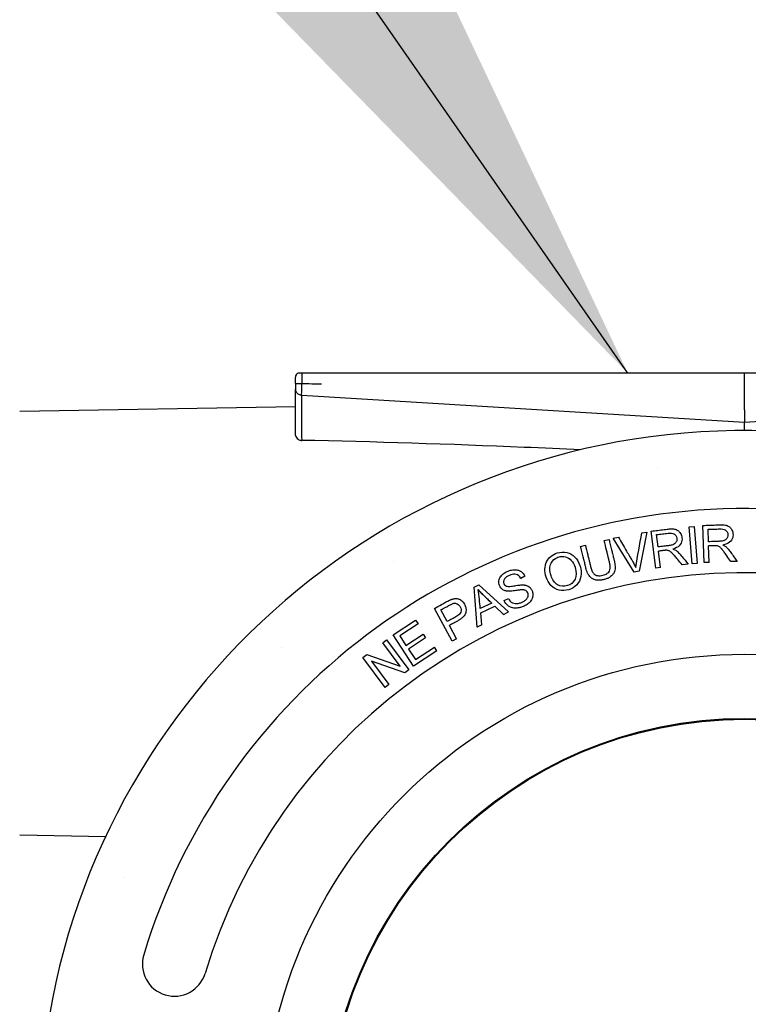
# Model space of a CAD drawing. Extents: x -89225 to 110569, y 13360 to 87647.
# Tile 109 of 256: x 25404 to 25461, y 30460 to 30537. Entities that reach past the tile are written whole.
import ezdxf

# ---------------------------------------------------------------- set-up
doc = ezdxf.new("R2010")
doc.units = 0
doc.layers.add('INSTALLATIE', color=6, linetype='Continuous')
doc.layers.add('INSTALLATIE @ 100', color=6, linetype='Continuous')
doc.styles.add('ISO', font='ISO.SHX')

# ---------------------------------------------------------------- blocks, each defined once
blk = doc.blocks.new('Beluchtingsinstallatie VAZ')
for p, q in [((1119330.739, -970359.858), (1119296.228, -970359.858)), ((1119330.739, -970360.157), (1119330.739, -970359.858)), ((1119365.251, -970359.858), (1119330.739, -970359.858)), ((1119330.739, -970362.723), (1119330.739, -970360.157)), ((1119330.739, -970363.724), (1119296.209, -970361.612)), ((1119365.27, -970361.612), (1119330.739, -970363.724)), ((1119274.222, -970362.84), (1119295.739, -970362.465)), ((1119330.739, -970362.723), (1119330.739, -970363.724)), ((1119330.739, -970364.344), (1119330.739, -970363.724)), ((1119326.426, -970371.849), (1119326.809, -970371.818)), ((1119326.658, -970374.743), (1119326.426, -970371.849)), ((1119326.809, -970371.818), (1119327.041, -970374.712)), ((1119327.605, -970374.645), (1119327.496, -970371.744)), ((1119320.506, -970372.737), (1119320.916, -970372.662)), ((1119323.118, -970372.258), (1119322.525, -970375.319)), ((1119322.733, -970372.329), (1119323.118, -970372.258)), ((1119323.818, -970375.073), (1119323.464, -970372.191)), ((1119324.002, -970373.421), (1119323.884, -970372.461)), ((1119327.93, -970373.015), (1119327.894, -970372.048)), ((1119317.959, -970373.377), (1119318.333, -970373.285)), ((1119319.8, -970372.925), (1119320.173, -970372.833)), ((1119322.132, -970375.391), (1119320.506, -970372.737)), ((1119327.991, -970374.631), (1119327.943, -970373.345)), ((1119324.2, -970375.026), (1119324.043, -970373.749)), ((1119326.351, -970374.761), (1119325.874, -970374.82)), ((1119327.041, -970374.712), (1119326.658, -970374.743)), ((1119327.991, -970374.631), (1119327.605, -970374.645)), ((1119330.155, -970374.55), (1119329.674, -970374.568)), ((1119313.614, -970375.706), (1119313.286, -970375.874)), ((1119322.525, -970375.319), (1119322.132, -970375.391)), ((1119324.2, -970375.026), (1119323.818, -970375.073)), ((1119309.648, -970376.568), (1119310.032, -970376.385)), ((1119310.032, -970376.385), (1119312.348, -970378.495)), ((1119309.898, -970379.667), (1119309.648, -970376.568)), ((1119311.031, -970377.806), (1119310.137, -970378.234)), ((1119310.169, -970378.565), (1119311.276, -970378.036)), ((1119311.276, -970378.036), (1119311.954, -970378.684)), ((1119312.002, -970377.61), (1119312.325, -970377.445)), ((1119307.956, -970380.762), (1119306.556, -970378.218)), ((1119307.56, -970379.245), (1119307.059, -970378.334)), ((1119310.266, -970379.492), (1119310.169, -970378.565)), ((1119311.954, -970378.684), (1119312.348, -970378.495)), ((1119303.34, -970380.287), (1119305.093, -970379.13)), ((1119305.282, -970379.417), (1119303.851, -970380.362)), ((1119305.093, -970379.13), (1119305.282, -970379.417)), ((1119308.293, -970380.577), (1119307.724, -970379.544)), ((1119310.266, -970379.492), (1119309.898, -970379.667)), ((1119304.94, -970382.71), (1119303.34, -970380.287)), ((1119303.851, -970380.362), (1119304.34, -970381.103)), ((1119304.34, -970381.103), (1119305.681, -970380.218)), ((1119305.681, -970380.218), (1119305.87, -970380.503)), ((1119302.526, -970380.891), (1119302.82, -970380.671)), ((1119303.894, -970382.719), (1119302.526, -970380.891)), ((1119302.82, -970380.671), (1119304.56, -970382.995)), ((1119305.87, -970380.503), (1119304.529, -970381.389)), ((1119308.293, -970380.577), (1119307.956, -970380.762)), ((1119300.98, -970382.049), (1119301.294, -970381.814)), ((1119301.294, -970381.814), (1119303.894, -970382.719)), ((1119304.529, -970381.389), (1119305.072, -970382.212)), ((1119306.747, -970381.516), (1119304.94, -970382.71)), ((1119305.072, -970382.212), (1119306.559, -970381.231)), ((1119306.747, -970381.516), (1119306.559, -970381.231)), ((1119302.72, -970384.373), (1119300.98, -970382.049)), ((1119301.645, -970382.325), (1119303.013, -970384.153)), ((1119304.244, -970383.231), (1119301.645, -970382.325)), ((1119304.56, -970382.995), (1119304.244, -970383.231)), ((1119303.013, -970384.153), (1119302.72, -970384.373)), ((1119274.222, -970395.875), (1119280.935, -970395.992))]:
    blk.add_line(p, q)
for radius in [37.564, 32.565, 32.5]:
    blk.add_circle((1119330.739, -970419.358), radius)
for centre, radius, start, end in [((1119330.739, -970419.358), 55.013, 281.03365, 260.525), ((1119330.745, -970419.398), 52.541, 97.42728, 97.42737), ((1119330.739, -970419.358), 48.929, 18.329, 163.22493), ((1119330.759, -970419.389), 52.537, 121.37988, 121.37994), ((1119330.739, -970419.358), 43.929, 18.329, 163.22493), ((1119330.671, -970419.285), 52.4, 133.42728, 133.42737), ((1119330.904, -970419.426), 52.678, 157.37988, 157.37994), ((1119286.286, -970405.957), 2.5, 163.22493, 343.22493)]:
    blk.add_arc(centre, radius, start, end)
for centre, major_axis, ratio, start_param, end_param in [((1119296.128, -970360.181), (0.179, 0.403), 0.856031, 2.028269, 2.031942), ((1119309.74, -970341.109), (-662.037, 14.351), 0.029984, 1.551036, 1.553339)]:
    blk.add_ellipse(centre, major_axis=major_axis, ratio=ratio, start_param=start_param, end_param=end_param)
for points, knots in [([(1119295.739, -970360.221), (1119295.739, -970360.221), (1119295.739, -970360.221), (1119295.739, -970360.221), (1119295.739, -970360.221), (1119295.739, -970360.22), (1119295.739, -970360.22), (1119295.739, -970360.219), (1119295.739, -970360.219), (1119295.739, -970360.218), (1119295.739, -970360.218), (1119295.739, -970360.216), (1119295.739, -970360.215), (1119295.739, -970360.21), (1119295.739, -970360.206), (1119295.74, -970360.192), (1119295.741, -970360.181), (1119295.747, -970360.138), (1119295.754, -970360.107), (1119295.781, -970360.026), (1119295.806, -970359.978), (1119295.857, -970359.907), (1119295.881, -970359.881), (1119295.907, -970359.858)], [0, 0, 0, 0, 0.0001003, 0.0001003, 0.00019295, 0.00019295, 0.00030473, 0.00030473, 0.00040601, 0.00040601, 0.00056974, 0.00056974, 0.00092899, 0.00092899, 0.00200542, 0.00200542, 0.0052355, 0.0052355, 0.01496889, 0.01496889, 0.03074623, 0.03074623, 0.04124802, 0.04124802, 0.04124802, 0.04124802]), ([(1119295.739, -970360.672), (1119295.739, -970360.62), (1119295.739, -970360.569), (1119295.739, -970360.474), (1119295.739, -970360.428), (1119295.739, -970360.349), (1119295.739, -970360.314), (1119295.739, -970360.261), (1119295.739, -970360.242), (1119295.739, -970360.228), (1119295.739, -970360.225), (1119295.739, -970360.223), (1119295.739, -970360.223), (1119295.739, -970360.223), (1119295.739, -970360.223), (1119295.739, -970360.223)], [0, 0, 0, 0, 0.01554863, 0.01554863, 0.03142922, 0.03142922, 0.04784757, 0.04784757, 0.06399187, 0.06399187, 0.06985134, 0.06985134, 0.07150781, 0.07150781, 0.07200323, 0.07200323, 0.07200323, 0.07200323]), ([(1119295.739, -970360.672), (1119295.739, -970360.62), (1119295.739, -970360.569), (1119295.739, -970360.474), (1119295.739, -970360.428), (1119295.739, -970360.349), (1119295.739, -970360.314), (1119295.739, -970360.261), (1119295.739, -970360.242), (1119295.739, -970360.228), (1119295.739, -970360.225), (1119295.739, -970360.223), (1119295.739, -970360.223), (1119295.739, -970360.223), (1119295.739, -970360.223), (1119295.739, -970360.223)], [0, 0, 0, 0, 0.01554863, 0.01554863, 0.03142922, 0.03142922, 0.04784757, 0.04784757, 0.06399188, 0.06399188, 0.06985152, 0.06985152, 0.07150791, 0.07150791, 0.07200326, 0.07200326, 0.07200326, 0.07200326]), ([(1119296.228, -970359.858), (1119296.202, -970359.858), (1119296.176, -970359.858), (1119296.125, -970359.858), (1119296.1, -970359.858), (1119296.041, -970359.858), (1119296.007, -970359.858), (1119295.955, -970359.858), (1119295.937, -970359.858), (1119295.919, -970359.858), (1119295.914, -970359.858), (1119295.908, -970359.858), (1119295.907, -970359.858), (1119295.907, -970359.858)], [0.00000174, 0.00000174, 0.00000174, 0.00000174, 0.00775826, 0.00775826, 0.01643915, 0.01643915, 0.03030839, 0.03030839, 0.04212326, 0.04212326, 0.04911583, 0.04911583, 0.0550987, 0.0550987, 0.0550987, 0.0550987]), ([(1119296.228, -970359.858), (1119296.228, -970359.877), (1119296.228, -970359.899), (1119296.227, -970359.922), (1119296.227, -970359.948), (1119296.227, -970359.976), (1119296.227, -970360.006), (1119296.227, -970360.103), (1119296.227, -970360.215), (1119296.228, -970360.33), (1119296.228, -970360.365), (1119296.228, -970360.401), (1119296.228, -970360.436), (1119296.229, -970360.472), (1119296.229, -970360.508), (1119296.229, -970360.544), (1119296.229, -970360.58), (1119296.229, -970360.616), (1119296.229, -970360.652), (1119296.229, -970360.659), (1119296.229, -970360.665), (1119296.229, -970360.672)], [0, 0, 0, 0, 0.1057348, 0.1057348, 0.1057348, 0.2267977, 0.2267977, 0.2267977, 0.6153723, 0.6153723, 0.6153723, 0.7338801, 0.7338801, 0.7338801, 0.8542883, 0.8542883, 0.8542883, 0.9775162, 0.9775162, 0.9775162, 0.9999896, 0.9999896, 0.9999896, 0.9999896]), ([(1119295.739, -970360.672), (1119295.739, -970360.672), (1119295.74, -970360.672), (1119295.741, -970360.672), (1119295.742, -970360.672), (1119295.744, -970360.672), (1119295.748, -970360.671), (1119295.751, -970360.671), (1119295.755, -970360.671), (1119295.76, -970360.671), (1119295.765, -970360.671), (1119295.771, -970360.671), (1119295.778, -970360.671), (1119295.785, -970360.671), (1119295.793, -970360.671), (1119295.802, -970360.671), (1119295.811, -970360.671), (1119295.821, -970360.671), (1119295.833, -970360.671), (1119295.836, -970360.671), (1119295.84, -970360.671), (1119295.844, -970360.671), (1119295.855, -970360.671), (1119295.867, -970360.671), (1119295.88, -970360.671), (1119295.894, -970360.671), (1119295.909, -970360.671), (1119295.926, -970360.671), (1119295.942, -970360.671), (1119295.959, -970360.671), (1119295.976, -970360.671), (1119295.987, -970360.671), (1119295.998, -970360.671), (1119296.009, -970360.671), (1119296.027, -970360.671), (1119296.046, -970360.671), (1119296.066, -970360.671), (1119296.086, -970360.671), (1119296.106, -970360.671), (1119296.126, -970360.671), (1119296.146, -970360.672), (1119296.167, -970360.672), (1119296.187, -970360.672), (1119296.201, -970360.672), (1119296.215, -970360.672), (1119296.229, -970360.672)], [0.0173097, 0.0173097, 0.0173097, 0.0173097, 0.0861681, 0.0861681, 0.0861681, 0.168084, 0.168084, 0.168084, 0.25, 0.25, 0.25, 0.3270152, 0.3270152, 0.3270152, 0.4023798, 0.4023798, 0.4023798, 0.4756233, 0.4756233, 0.4756233, 0.5, 0.5, 0.5, 0.5674058, 0.5674058, 0.5674058, 0.6390415, 0.6390415, 0.6390415, 0.7087374, 0.7087374, 0.7087374, 0.75, 0.75, 0.75, 0.8179198, 0.8179198, 0.8179198, 0.8857559, 0.8857559, 0.8857559, 0.9536886, 0.9536886, 0.9536886, 1, 1, 1, 1]), ([(1119295.739, -970360.672), (1119295.739, -970360.792), (1119295.739, -970360.906), (1119295.739, -970361.067), (1119295.739, -970361.114), (1119295.739, -970361.113)], [0.0000003, 0.0000003, 0.0000003, 0.0000003, 0.5, 0.5, 1, 1, 1, 1]), ([(1119296.209, -970361.612), (1119296.083, -970361.604), (1119295.961, -970361.547), (1119295.789, -970361.364), (1119295.739, -970361.239), (1119295.739, -970361.113)], [0, 0, 0, 0, 0.5, 0.5, 0.9999993, 0.9999993, 0.9999993, 0.9999993]), ([(1119295.739, -970364.741), (1119295.739, -970364.421), (1119295.739, -970364.086), (1119295.739, -970363.44), (1119295.739, -970363.122), (1119295.739, -970362.542), (1119295.739, -970362.272), (1119295.739, -970361.811), (1119295.739, -970361.613), (1119295.739, -970361.318), (1119295.739, -970361.215), (1119295.739, -970361.149), (1119295.739, -970361.139), (1119295.739, -970361.131), (1119295.739, -970361.13), (1119295.739, -970361.129)], [0, 0, 0, 0, 0.0980507, 0.0980507, 0.1951957, 0.1951957, 0.2913644, 0.2913644, 0.3878554, 0.3878554, 0.4833473, 0.4833473, 0.5074298, 0.5074298, 0.5123331, 0.5123331, 0.5123331, 0.5123331]), ([(1119296.209, -970361.612), (1119296.207, -970361.612), (1119296.207, -970361.511), (1119296.211, -970361.336), (1119296.215, -970361.164), (1119296.221, -970360.922), (1119296.229, -970360.672)], [0, 0, 0, 0, 0.502994, 0.502994, 0.502994, 1, 1, 1, 1]), ([(1119296.207, -970361.612), (1119296.193, -970361.625), (1119296.186, -970362.054), (1119296.188, -970363.394), (1119296.197, -970364.325), (1119296.214, -970365.11)], [0.0166993, 0.0166993, 0.0166993, 0.0166993, 0.5, 0.5, 0.9999341, 0.9999341, 0.9999341, 0.9999341]), ([(1119295.739, -970364.741), (1119295.739, -970364.791), (1119295.761, -970364.846), (1119295.826, -970364.939), (1119295.868, -970364.983), (1119295.973, -970365.05), (1119296.021, -970365.071), (1119296.092, -970365.094), (1119296.117, -970365.1), (1119296.166, -970365.108), (1119296.19, -970365.11), (1119296.214, -970365.11)], [-0.09048897, -0.09048897, -0.09048897, -0.09048897, -0.05798389, -0.05798389, -0.03250694, -0.03250694, -0.01538003, -0.01538003, -0.00730347, -0.00730347, -0.00004133, -0.00004133, -0.00004133, -0.00004133]), ([(1119317.979, -970365.845), (1119316.5, -970365.778), (1119315.025, -970365.714), (1119307.893, -970365.421), (1119301.667, -970365.214), (1119296.214, -970365.11)], [1.282347, 1.282347, 1.282347, 1.282347, 1.73054, 1.73054, 3.460838, 3.460838, 3.460838, 3.460838]), ([(1119327.496, -970371.744), (1119327.664, -970371.738), (1119327.917, -970371.728), (1119328.251, -970371.716), (1119328.508, -970371.706), (1119328.742, -970371.696), (1119329.044, -970371.69), (1119329.251, -970371.72), (1119329.371, -970371.747), (1119329.55, -970371.834), (1119329.712, -970372.003), (1119329.852, -970372.296), (1119329.847, -970372.887), (1119329.507, -970373.197), (1119329.055, -970373.274)], [0, 0, 0, 0, 0.125, 0.1875, 0.25, 0.3125, 0.375, 0.427083, 0.46875, 0.510417, 0.5625, 0.645833, 0.75, 1, 1, 1, 1]), ([(1119320.916, -970372.662), (1119321.124, -970373.022), (1119321.412, -970373.519), (1119321.742, -970374.091), (1119321.906, -970374.375), (1119322.017, -970374.566), (1119322.149, -970374.797), (1119322.225, -970374.942), (1119322.271, -970375.037)], [0, 0, 0, 0, 0.458333, 0.625, 0.729167, 0.8125, 0.875, 1, 1, 1, 1]), ([(1119323.464, -970372.191), (1119323.63, -970372.171), (1119323.881, -970372.14), (1119324.213, -970372.099), (1119324.469, -970372.068), (1119324.7, -970372.038), (1119325.003, -970372.006), (1119325.211, -970372.018), (1119325.332, -970372.035), (1119325.518, -970372.107), (1119325.693, -970372.261), (1119325.858, -970372.541), (1119325.904, -970373.132), (1119325.59, -970373.468), (1119325.147, -970373.584)], [0, 0, 0, 0, 0.125, 0.1875, 0.25, 0.3125, 0.375, 0.427083, 0.46875, 0.510417, 0.5625, 0.645833, 0.75, 1, 1, 1, 1]), ([(1119323.884, -970372.461), (1119324.034, -970372.443), (1119324.255, -970372.414), (1119324.559, -970372.379), (1119324.766, -970372.348), (1119325.052, -970372.332), (1119325.234, -970372.383), (1119325.403, -970372.524), (1119325.479, -970372.722), (1119325.465, -970372.927), (1119325.399, -970373.068), (1119325.323, -970373.153), (1119325.219, -970373.225), (1119325.089, -970373.271), (1119324.968, -970373.299), (1119324.846, -970373.318), (1119324.744, -970373.33), (1119324.621, -970373.346), (1119324.36, -970373.377), (1119324.153, -970373.403), (1119324.002, -970373.421)], [-0.788476, -0.788476, -0.788476, -0.788476, -0.6899165, -0.6406368, -0.591357, -0.5420773, -0.4927975, -0.4435178, -0.394238, -0.3531716, -0.3203184, -0.2874652, -0.254612, -0.2217589, -0.2012257, -0.1847991, -0.1683725, -0.139626, -0.0985595, 0, 0, 0, 0]), ([(1119327.894, -970372.048), (1119328.045, -970372.043), (1119328.267, -970372.033), (1119328.573, -970372.024), (1119328.781, -970372.011), (1119329.068, -970372.019), (1119329.245, -970372.086), (1119329.401, -970372.24), (1119329.459, -970372.445), (1119329.426, -970372.646), (1119329.351, -970372.782), (1119329.268, -970372.86), (1119329.157, -970372.922), (1119329.025, -970372.957), (1119328.903, -970372.975), (1119328.779, -970372.984), (1119328.676, -970372.987), (1119328.554, -970372.992), (1119328.289, -970373.001), (1119328.082, -970373.01), (1119327.93, -970373.015)], [-0.7883001, -0.7883001, -0.7883001, -0.7883001, -0.6897626, -0.6404938, -0.5912251, -0.5419563, -0.4926875, -0.4434188, -0.39415, -0.3530927, -0.3202469, -0.2874011, -0.2545552, -0.2217094, -0.2011807, -0.1847578, -0.1683349, -0.1395948, -0.0985375, 0, 0, 0, 0]), ([(1119320.173, -970372.833), (1119320.239, -970373.104), (1119320.331, -970373.476), (1119320.436, -970373.906), (1119320.488, -970374.118), (1119320.522, -970374.256), (1119320.549, -970374.366), (1119320.567, -970374.437), (1119320.597, -970374.562), (1119320.629, -970374.73), (1119320.654, -970374.937), (1119320.652, -970375.145), (1119320.61, -970375.334), (1119320.52, -970375.511), (1119320.382, -970375.678), (1119320.224, -970375.798), (1119320.022, -970375.9), (1119319.771, -970375.977), (1119319.485, -970376.028), (1119319.217, -970376.028), (1119318.956, -970375.959), (1119318.756, -970375.83), (1119318.615, -970375.665), (1119318.512, -970375.476), (1119318.435, -970375.276), (1119318.384, -970375.108), (1119318.353, -970374.98), (1119318.336, -970374.91), (1119318.308, -970374.799), (1119318.274, -970374.661), (1119318.222, -970374.449), (1119318.117, -970374.019), (1119318.026, -970373.647), (1119317.959, -970373.377)], [0, 0, 0, 0, 0.114583, 0.15625, 0.182292, 0.203125, 0.216146, 0.226562, 0.236979, 0.255208, 0.28125, 0.3125, 0.34375, 0.375, 0.40625, 0.4375, 0.46875, 0.5, 0.53125, 0.572917, 0.614583, 0.65625, 0.6875, 0.71875, 0.744792, 0.763021, 0.773438, 0.783854, 0.796875, 0.817708, 0.84375, 0.885417, 1, 1, 1, 1]), ([(1119318.333, -970373.285), (1119318.394, -970373.534), (1119318.48, -970373.884), (1119318.587, -970374.322), (1119318.645, -970374.557), (1119318.689, -970374.739), (1119318.72, -970374.862), (1119318.761, -970375.032), (1119318.813, -970375.196), (1119318.87, -970375.331), (1119318.914, -970375.414), (1119318.996, -970375.521), (1119319.127, -970375.615), (1119319.301, -970375.667), (1119319.479, -970375.676), (1119319.692, -970375.635), (1119319.915, -970375.558), (1119320.093, -970375.452), (1119320.218, -970375.31), (1119320.265, -970375.127), (1119320.266, -970374.938), (1119320.246, -970374.782), (1119320.226, -970374.667), (1119320.199, -970374.552), (1119320.182, -970374.483), (1119320.154, -970374.366), (1119320.113, -970374.201), (1119320.054, -970373.959), (1119319.947, -970373.527), (1119319.861, -970373.173), (1119319.8, -970372.925)], [0, 0, 0, 0, 0.125, 0.177083, 0.21875, 0.244792, 0.265625, 0.286458, 0.3125, 0.338542, 0.359375, 0.380208, 0.40625, 0.4375, 0.46875, 0.5, 0.53125, 0.572917, 0.614583, 0.65625, 0.682292, 0.703125, 0.716146, 0.726562, 0.736979, 0.755208, 0.78125, 0.822917, 0.875, 1, 1, 1, 1]), ([(1119329.674, -970374.568), (1119329.579, -970374.428), (1119329.428, -970374.213), (1119329.276, -970373.989), (1119329.165, -970373.83), (1119329.09, -970373.731), (1119329.041, -970373.668), (1119329.001, -970373.619), (1119328.984, -970373.598), (1119328.925, -970373.531), (1119328.868, -970373.475), (1119328.795, -970373.413), (1119328.697, -970373.36), (1119328.598, -970373.334), (1119328.547, -970373.329), (1119328.472, -970373.326), (1119328.372, -970373.329), (1119328.299, -970373.332), (1119328.149, -970373.337), (1119328.034, -970373.342), (1119327.943, -970373.345)], [0, 0, 0, 0, 0.229167, 0.3125, 0.375, 0.427083, 0.46875, 0.494792, 0.515625, 0.536458, 0.572917, 0.625, 0.677083, 0.71875, 0.75, 0.78125, 0.8125, 0.84375, 0.885417, 1, 1, 1, 1]), ([(1119329.055, -970373.274), (1119329.19, -970373.332), (1119329.296, -970373.401), (1119329.5, -970373.607), (1119329.782, -970373.997), (1119329.99, -970374.311), (1119330.155, -970374.55)], [0, 0, 0, 0, 0.1875, 0.3125, 0.5, 1, 1, 1, 1]), ([(1119315.272, -970375.78), (1119315.128, -970375.321), (1119315.139, -970374.922), (1119315.304, -970374.585), (1119315.469, -970374.248), (1119315.747, -970374.019), (1119316.138, -970373.894), (1119316.393, -970373.812), (1119316.642, -970373.802), (1119316.888, -970373.86), (1119317.143, -970373.921), (1119317.346, -970374.041), (1119317.519, -970374.223), (1119317.676, -970374.389), (1119317.813, -970374.615), (1119317.899, -970374.868)], [0, 0, 0, 0, 0.1272719, 0.1272719, 0.1272719, 0.2544107, 0.2544107, 0.2544107, 0.3368175, 0.3368175, 0.3368175, 0.4187685, 0.4187685, 0.4187685, 0.5, 0.5, 0.5, 0.5]), ([(1119315.653, -970375.664), (1119315.528, -970375.265), (1119315.51, -970374.941), (1119315.653, -970374.686), (1119315.79, -970374.443), (1119315.936, -970374.327), (1119316.147, -970374.241), (1119316.175, -970374.229), (1119316.206, -970374.218), (1119316.238, -970374.208), (1119316.425, -970374.152), (1119316.601, -970374.147), (1119316.778, -970374.193), (1119316.958, -970374.239), (1119317.108, -970374.338), (1119317.234, -970374.477), (1119317.353, -970374.608), (1119317.459, -970374.799), (1119317.528, -970375.012)], [-1, -1, -1, -1, -0.8602283, -0.8602283, -0.8602283, -0.757072, -0.757072, -0.757072, -0.7430179, -0.7430179, -0.7430179, -0.6639191, -0.6639191, -0.6639191, -0.5836909, -0.5836909, -0.5836909, -0.5, -0.5, -0.5, -0.5]), ([(1119325.874, -970374.82), (1119325.767, -970374.689), (1119325.599, -970374.487), (1119325.428, -970374.277), (1119325.303, -970374.128), (1119325.22, -970374.036), (1119325.165, -970373.977), (1119325.121, -970373.932), (1119325.103, -970373.912), (1119325.048, -970373.858), (1119325.002, -970373.819), (1119324.939, -970373.771), (1119324.881, -970373.738), (1119324.786, -970373.699), (1119324.697, -970373.682), (1119324.643, -970373.682), (1119324.568, -970373.685), (1119324.47, -970373.696), (1119324.397, -970373.706), (1119324.248, -970373.724), (1119324.133, -970373.738), (1119324.043, -970373.749)], [0, 0, 0, 0, 0.229167, 0.3125, 0.375, 0.427083, 0.46875, 0.494792, 0.515625, 0.536458, 0.5625, 0.59375, 0.635417, 0.677083, 0.71875, 0.75, 0.78125, 0.8125, 0.84375, 0.885417, 1, 1, 1, 1]), ([(1119325.147, -970373.584), (1119325.286, -970373.63), (1119325.383, -970373.682), (1119325.545, -970373.814), (1119325.689, -970373.957), (1119325.969, -970374.3), (1119326.179, -970374.549), (1119326.351, -970374.761)], [0, 0, 0, 0, 0.1875, 0.270833, 0.375, 0.541667, 1, 1, 1, 1]), ([(1119317.899, -970374.868), (1119317.904, -970374.883), (1119317.909, -970374.898), (1119317.914, -970374.913), (1119318.001, -970375.191), (1119318.025, -970375.456), (1119317.981, -970375.72), (1119317.935, -970375.994), (1119317.833, -970376.19), (1119317.656, -970376.373), (1119317.478, -970376.556), (1119317.278, -970376.68), (1119317.037, -970376.756), (1119316.778, -970376.837), (1119316.527, -970376.85), (1119316.277, -970376.788), (1119316.02, -970376.724), (1119315.824, -970376.606), (1119315.647, -970376.419), (1119315.475, -970376.238), (1119315.348, -970376.02), (1119315.272, -970375.78)], [0.5, 0.5, 0.5, 0.5, 0.5048038, 0.5048038, 0.5048038, 0.5923142, 0.5923142, 0.5923142, 0.6739293, 0.6739293, 0.6739293, 0.7526264, 0.7526264, 0.7526264, 0.8371915, 0.8371915, 0.8371915, 0.9189247, 0.9189247, 0.9189247, 1, 1, 1, 1]), ([(1119317.528, -970375.012), (1119317.53, -970375.018), (1119317.532, -970375.025), (1119317.533, -970375.031), (1119317.642, -970375.377), (1119317.648, -970375.675), (1119317.524, -970375.937), (1119317.392, -970376.216), (1119317.22, -970376.352), (1119316.934, -970376.442), (1119316.657, -970376.529), (1119316.401, -970376.496), (1119316.169, -970376.366), (1119315.946, -970376.241), (1119315.756, -970375.991), (1119315.653, -970375.664)], [-0.5, -0.5, -0.5, -0.5, -0.4976083, -0.4976083, -0.4976083, -0.363096, -0.363096, -0.363096, -0.2430491, -0.2430491, -0.2430491, -0.126694, -0.126694, -0.126694, 0, 0, 0, 0]), ([(1119312.325, -970377.445), (1119312.419, -970377.611), (1119312.566, -970377.766), (1119312.842, -970377.837), (1119313.096, -970377.834), (1119313.346, -970377.76), (1119313.543, -970377.66), (1119313.659, -970377.579), (1119313.763, -970377.479), (1119313.831, -970377.376), (1119313.867, -970377.278), (1119313.882, -970377.131), (1119313.843, -970376.989), (1119313.743, -970376.856), (1119313.64, -970376.798), (1119313.534, -970376.774), (1119313.45, -970376.766), (1119313.363, -970376.766), (1119313.342, -970376.768), (1119313.281, -970376.773), (1119313.199, -970376.782), (1119313.077, -970376.797), (1119312.897, -970376.823), (1119312.686, -970376.856), (1119312.516, -970376.874), (1119312.383, -970376.88), (1119312.304, -970376.879), (1119312.239, -970376.874), (1119312.12, -970376.855), (1119311.973, -970376.809), (1119311.745, -970376.669), (1119311.578, -970376.356), (1119311.574, -970375.992), (1119311.717, -970375.722), (1119311.87, -970375.568), (1119311.996, -970375.468), (1119312.191, -970375.35), (1119312.495, -970375.23), (1119312.831, -970375.184), (1119313.107, -970375.227), (1119313.373, -970375.36), (1119313.553, -970375.561), (1119313.614, -970375.706)], [0, 0, 0, 0, 0.0625, 0.09375, 0.125, 0.15625, 0.182292, 0.203125, 0.21875, 0.234375, 0.25, 0.265625, 0.286458, 0.307292, 0.328125, 0.341146, 0.351562, 0.359375, 0.367188, 0.377604, 0.390625, 0.40625, 0.421875, 0.442708, 0.463542, 0.484375, 0.497396, 0.507812, 0.518229, 0.536458, 0.572917, 0.625, 0.677083, 0.713542, 0.734375, 0.755208, 0.78125, 0.822917, 0.864583, 0.90625, 0.9375, 1, 1, 1, 1]), ([(1119313.286, -970375.874), (1119313.187, -970375.711), (1119313.049, -970375.561), (1119312.736, -970375.537), (1119312.514, -970375.59), (1119312.26, -970375.7), (1119312.068, -970375.833), (1119311.956, -970376.018), (1119311.939, -970376.203), (1119312.013, -970376.383), (1119312.171, -970376.49), (1119312.304, -970376.503), (1119312.559, -970376.491), (1119312.907, -970376.432), (1119313.136, -970376.399), (1119313.287, -970376.384), (1119313.366, -970376.379), (1119313.423, -970376.378), (1119313.442, -970376.378), (1119313.497, -970376.381), (1119313.557, -970376.386), (1119313.639, -970376.399), (1119313.749, -970376.428), (1119313.88, -970376.484), (1119314.032, -970376.595), (1119314.16, -970376.776), (1119314.241, -970377.011), (1119314.238, -970377.268), (1119314.166, -970377.514), (1119313.984, -970377.766), (1119313.734, -970377.963), (1119313.42, -970378.098), (1119313.174, -970378.168), (1119312.99, -970378.195), (1119312.85, -970378.199), (1119312.66, -970378.178), (1119312.48, -970378.12), (1119312.214, -970377.957), (1119312.07, -970377.766), (1119312.002, -970377.61)], [0, 0, 0, 0, 0.0625, 0.088542, 0.109375, 0.130208, 0.15625, 0.1875, 0.21875, 0.25, 0.28125, 0.3125, 0.34375, 0.375, 0.401042, 0.421875, 0.434896, 0.44401, 0.449219, 0.454427, 0.460938, 0.471354, 0.484375, 0.505208, 0.53125, 0.5625, 0.59375, 0.625, 0.65625, 0.697917, 0.739583, 0.78125, 0.8125, 0.838542, 0.859375, 0.880208, 0.90625, 0.9375, 1, 1, 1, 1]), ([(1119309.96, -970376.753), (1119310.024, -970376.825), (1119310.105, -970376.908), (1119310.196, -970376.998), (1119310.234, -970377.036), (1119310.274, -970377.075), (1119310.318, -970377.118), (1119310.353, -970377.152), (1119310.391, -970377.188), (1119310.423, -970377.219), (1119310.456, -970377.25), (1119310.483, -970377.277), (1119310.512, -970377.305), (1119310.549, -970377.34), (1119310.588, -970377.378), (1119310.626, -970377.415), (1119310.671, -970377.459), (1119310.716, -970377.502), (1119310.761, -970377.545), (1119310.85, -970377.632), (1119310.941, -970377.719), (1119311.031, -970377.806)], [0, 0, 0, 0, 0.25, 0.25, 0.25, 0.354167, 0.354167, 0.354167, 0.4375, 0.4375, 0.4375, 0.520833, 0.520833, 0.520833, 0.625, 0.625, 0.625, 0.75, 0.75, 0.75, 1, 1, 1, 1]), ([(1119309.96, -970376.753), (1119310.016, -970376.816), (1119310.091, -970376.894), (1119310.187, -970376.989), (1119310.19, -970376.992), (1119310.195, -970376.997), (1119310.196, -970376.998), (1119310.246, -970377.047), (1119310.342, -970377.14), (1119310.484, -970377.278), (1119310.504, -970377.297), (1119310.511, -970377.304), (1119310.524, -970377.316), (1119310.693, -970377.479), (1119310.862, -970377.643), (1119311.031, -970377.806)], [0, 0, 0, 0, 0.242188, 0.242188, 0.242188, 0.25, 0.25, 0.25, 0.496094, 0.496094, 0.496094, 0.530439, 0.530439, 0.530439, 1, 1, 1, 1]), ([(1119306.556, -970378.218), (1119306.744, -970378.115), (1119306.995, -970377.976), (1119307.333, -970377.792), (1119307.497, -970377.699), (1119307.692, -970377.596), (1119307.795, -970377.548), (1119307.878, -970377.515), (1119307.912, -970377.503), (1119307.982, -970377.481), (1119308.053, -970377.464), (1119308.174, -970377.442), (1119308.34, -970377.441), (1119308.585, -970377.524), (1119308.821, -970377.725), (1119308.979, -970378.004), (1119309.032, -970378.253), (1119309.029, -970378.418), (1119309.001, -970378.558), (1119308.977, -970378.63), (1119308.92, -970378.744), (1119308.817, -970378.871), (1119308.661, -970379.009), (1119308.487, -970379.124), (1119308.342, -970379.204), (1119308.251, -970379.255), (1119308.131, -970379.321), (1119307.956, -970379.417), (1119307.816, -970379.494), (1119307.724, -970379.544)], [0, 0, 0, 0, 0.125, 0.177083, 0.21875, 0.25, 0.276042, 0.294271, 0.304688, 0.315104, 0.328125, 0.348958, 0.385417, 0.4375, 0.5, 0.5625, 0.614583, 0.651042, 0.671875, 0.692708, 0.71875, 0.760417, 0.802083, 0.838542, 0.859375, 0.880208, 0.90625, 0.9375, 1, 1, 1, 1]), ([(1119307.059, -970378.334), (1119307.187, -970378.264), (1119307.364, -970378.166), (1119307.591, -970378.042), (1119307.712, -970377.974), (1119307.862, -970377.894), (1119307.96, -970377.849), (1119308.021, -970377.825), (1119308.139, -970377.806), (1119308.273, -970377.824), (1119308.438, -970377.906), (1119308.58, -970378.087), (1119308.657, -970378.306), (1119308.624, -970378.52), (1119308.535, -970378.65), (1119308.408, -970378.769), (1119308.222, -970378.882), (1119308.093, -970378.95), (1119307.864, -970379.078), (1119307.688, -970379.173), (1119307.56, -970379.245)], [-0.7703145, -0.7703145, -0.7703145, -0.7703145, -0.6740252, -0.6339046, -0.6018082, -0.5777359, -0.5536635, -0.5295912, -0.5055189, -0.4734224, -0.4333019, -0.3851572, -0.3370126, -0.2888679, -0.2407233, -0.2006027, -0.1685063, -0.1364099, -0.0962893, 0, 0, 0, 0])]:
    blk.add_open_spline(points, degree=3, knots=knots)
for points in [[(1119295.739, -970360.231), (1119295.739, -970360.231), (1119295.739, -970360.231), (1119295.739, -970360.231)], [(1119296.209, -970361.612), (1119296.209, -970361.612), (1119296.209, -970361.612), (1119296.209, -970361.612)], [(1119295.739, -970364.742), (1119295.739, -970364.742), (1119295.739, -970364.742), (1119295.739, -970364.741)], [(1119322.271, -970375.037), (1119322.387, -970374.128), (1119322.587, -970373.233), (1119322.733, -970372.329)], [(1119310.137, -970378.234), (1119310.114, -970377.985), (1119310.066, -970377.493), (1119310.025, -970376.991), (1119309.96, -970376.753)]]:
    blk.add_open_spline(points, degree=3)
blk = doc.blocks.new('*U90')
blk.add_lwpolyline([(-7.63577, 10.97565), (0, 0)])
blk.add_solid([(-6.8937, 9.41031), (-7.63577, 10.97565), (-6.42613, 9.7356)])
at = {"style": 'ISO'}
blk.add_attdef('NUMMER', (3.14588, -0.8347), '', height=1.8, dxfattribs=at)
blk = doc.blocks.new('*U568')
at = {"layer": 'INSTALLATIE @ 100', "xscale": 100, "yscale": 100, "zscale": 100, "rotation": 180}
blk.add_blockref('*U90', (24687.716, 31607.201), dxfattribs=at)

msp = doc.modelspace()

# ---------------------------------------------------------------- block references
at = {"layer": 'INSTALLATIE'}
for name, p in [('Beluchtingsinstallatie VAZ', (-1093870.344, 1000869.493)), ('*U568', (0, 0))]:
    msp.add_blockref(name, p, dxfattribs=at)

doc.saveas('drawing.dxf')
